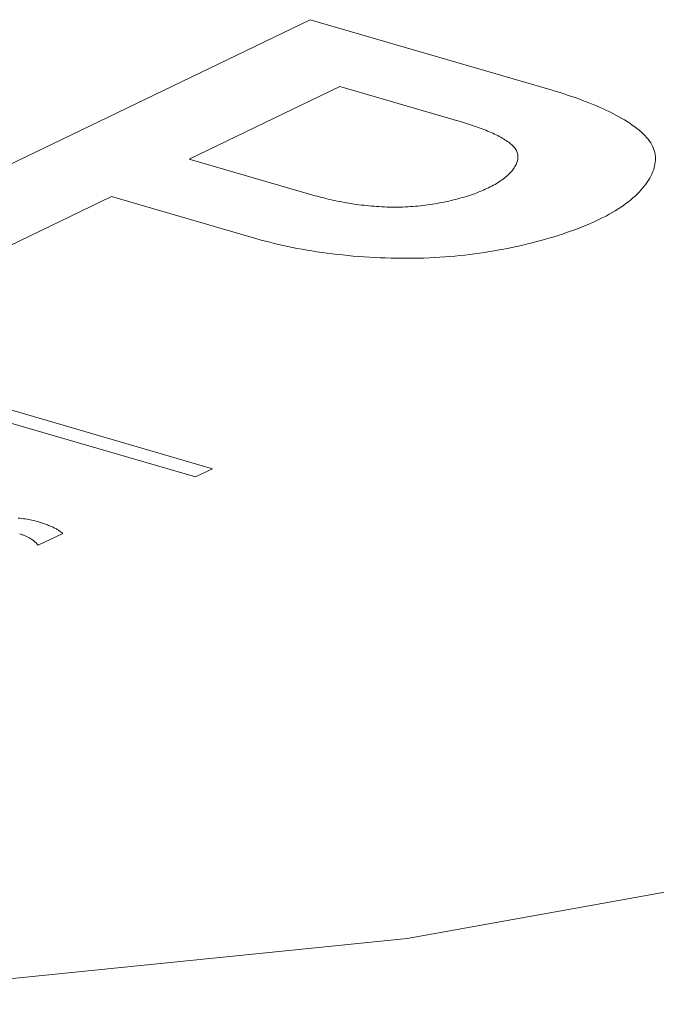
# Model space of a CAD drawing. Header units: millimetres. Extents: x 3925 to 5043, y -86 to 778.
# Tile 147 of 256: x 4597.83 to 4599.49, y 119.68 to 122.25. Entities that reach past the tile are written whole.
import ezdxf

# ---------------------------------------------------------------- set-up
doc = ezdxf.new("R2010")
doc.units = ezdxf.units.MM
doc.header["$LTSCALE"] = 46.255
doc.layers.add('H30K-TOP-COVDXF_CONTINUOUS_LINE', color=7, linetype='CONTINUOUS')

msp = doc.modelspace()

# ---------------------------------------------------------------- linework, layer by layer
at = {"layer": 'H30K-TOP-COVDXF_CONTINUOUS_LINE', "color": 7, "linetype": 'Continuous', "lineweight": 0}
for p, q in [((4597.2767, 121.6146), (4598.5881, 122.2465)), ((4598.6658, 122.0724), (4598.2728, 121.8831)), ((4598.9701, 121.9839), (4598.6658, 122.0724)), ((4594.979, 122.0174), (4598.2895, 121.0545)), ((4598.3334, 121.0757), (4595.0229, 122.0385)), ((4598.2728, 121.8831), (4598.6017, 121.7874)), ((4598.0701, 121.7854), (4597.5503, 121.535)), ((4598.4494, 121.6751), (4598.0701, 121.7854)), ((4598.2895, 121.0545), (4598.3334, 121.0757)), ((4597.8786, 120.8761), (4597.9431, 120.9066))]:
    msp.add_line(p, q, dxfattribs=at)
for points in [[(4598.5881, 122.2465), (4599.22, 122.0626), (4599.2301, 122.0596), (4599.2401, 122.0564), (4599.2501, 122.0532), (4599.26, 122.05), (4599.2699, 122.0466), (4599.2796, 122.0432), (4599.2893, 122.0398), (4599.2988, 122.0362), (4599.3082, 122.0326), (4599.3175, 122.029), (4599.3267, 122.0253), (4599.3357, 122.0215), (4599.3445, 122.0177), (4599.3532, 122.0138), (4599.3617, 122.0098), (4599.3701, 122.0058), (4599.3782, 122.0017), (4599.3861, 121.9976), (4599.3938, 121.9935), (4599.4013, 121.9892), (4599.4085, 121.985), (4599.4155, 121.9806), (4599.4223, 121.9763), (4599.4287, 121.9718), (4599.4349, 121.9674), (4599.4408, 121.9628), (4599.4465, 121.9583), (4599.4518, 121.9537), (4599.4568, 121.949), (4599.4615, 121.9443), (4599.4658, 121.9396), (4599.4698, 121.9348), (4599.4735, 121.93), (4599.4767, 121.9251), (4599.4797, 121.9202), (4599.4822, 121.9152), (4599.4843, 121.9103), (4599.4861, 121.9053), (4599.4874, 121.9002), (4599.4883, 121.8951)], [(4599.1303, 121.8928), (4599.1299, 121.8954), (4599.1293, 121.8979), (4599.1285, 121.9005), (4599.1275, 121.903), (4599.1263, 121.9055), (4599.1248, 121.908), (4599.1231, 121.9104), (4599.1213, 121.9128), (4599.1192, 121.9152), (4599.117, 121.9176), (4599.1145, 121.92), (4599.1119, 121.9223), (4599.1092, 121.9246), (4599.1062, 121.9269), (4599.1031, 121.9291), (4599.0999, 121.9314), (4599.0965, 121.9336), (4599.0929, 121.9358), (4599.0893, 121.9379), (4599.0855, 121.94), (4599.0815, 121.9422), (4599.0775, 121.9442), (4599.0733, 121.9463), (4599.069, 121.9483), (4599.0647, 121.9504), (4599.0602, 121.9523), (4599.0557, 121.9543), (4599.051, 121.9562), (4599.0463, 121.9582), (4599.0415, 121.96), (4599.0367, 121.9619), (4599.0317, 121.9638), (4599.0268, 121.9656), (4599.0218, 121.9674), (4599.0167, 121.9691), (4599.0116, 121.9709), (4599.0065, 121.9726), (4599.0013, 121.9743), (4598.9961, 121.9759), (4598.9909, 121.9776), (4598.9857, 121.9792), (4598.9805, 121.9808), (4598.9701, 121.9839)], [(4599.0536, 121.8082), (4599.0581, 121.8103), (4599.0624, 121.8126), (4599.0666, 121.8148), (4599.0707, 121.8172), (4599.0747, 121.8195), (4599.0786, 121.8219), (4599.0823, 121.8243), (4599.0859, 121.8268), (4599.0894, 121.8292), (4599.0928, 121.8317), (4599.096, 121.8343), (4599.0991, 121.8368), (4599.1021, 121.8394), (4599.105, 121.842), (4599.1077, 121.8446), (4599.1102, 121.8473), (4599.1126, 121.8499), (4599.1149, 121.8526), (4599.117, 121.8553), (4599.119, 121.858), (4599.1208, 121.8606), (4599.1225, 121.8633), (4599.124, 121.866), (4599.1254, 121.8687), (4599.1266, 121.8714), (4599.1276, 121.8741), (4599.1285, 121.8768), (4599.1292, 121.8795), (4599.1298, 121.8822), (4599.1302, 121.8849), (4599.1304, 121.8875), (4599.1304, 121.8902), (4599.1303, 121.8928)], [(4599.4883, 121.8951), (4599.4888, 121.8901), (4599.489, 121.885), (4599.4889, 121.8799), (4599.4885, 121.8747), (4599.4878, 121.8695), (4599.4867, 121.8643), (4599.4854, 121.8591), (4599.4837, 121.8539), (4599.4818, 121.8487), (4599.4795, 121.8434), (4599.477, 121.8382), (4599.4742, 121.833), (4599.471, 121.8277), (4599.4676, 121.8225), (4599.4639, 121.8173), (4599.46, 121.8121), (4599.4557, 121.807), (4599.4512, 121.8018), (4599.4464, 121.7967), (4599.4413, 121.7916), (4599.436, 121.7866), (4599.4304, 121.7816), (4599.4245, 121.7766), (4599.4184, 121.7717), (4599.412, 121.7669), (4599.4053, 121.762), (4599.3985, 121.7573), (4599.3913, 121.7526), (4599.384, 121.748), (4599.3763, 121.7435), (4599.3685, 121.739), (4599.3604, 121.7346), (4599.352, 121.7303), (4599.3435, 121.7261)], [(4597.1506, 119.6793), (4598.8409, 119.8513), (4600.2969, 120.1126), (4601.4977, 120.41), (4602.4925, 120.714), (4603.327, 121.0101), (4604.0393, 121.2928), (4604.6613, 121.5625), (4605.2198, 121.8229)], [(4598.6017, 121.7874), (4598.6071, 121.786), (4598.6125, 121.7845), (4598.618, 121.783), (4598.6236, 121.7816), (4598.6292, 121.7802), (4598.635, 121.7788), (4598.6408, 121.7775), (4598.6467, 121.7762), (4598.6526, 121.7749), (4598.6586, 121.7736), (4598.6647, 121.7724), (4598.6708, 121.7712), (4598.677, 121.7701), (4598.6833, 121.769), (4598.6895, 121.7679), (4598.6959, 121.7669), (4598.7023, 121.7659), (4598.7087, 121.765), (4598.7152, 121.7641), (4598.7218, 121.7633), (4598.7283, 121.7625), (4598.7349, 121.7618), (4598.7416, 121.7611), (4598.7483, 121.7605), (4598.755, 121.7599), (4598.7617, 121.7594), (4598.7684, 121.759), (4598.7752, 121.7586), (4598.782, 121.7583), (4598.7888, 121.758), (4598.7957, 121.7579), (4598.8025, 121.7577), (4598.8094, 121.7577), (4598.8163, 121.7577), (4598.8231, 121.7578), (4598.83, 121.758), (4598.8369, 121.7583), (4598.8438, 121.7586)], [(4598.8438, 121.7586), (4598.8502, 121.759), (4598.8565, 121.7594), (4598.8629, 121.7599), (4598.8693, 121.7605), (4598.8757, 121.7612), (4598.882, 121.7619), (4598.8883, 121.7627), (4598.8947, 121.7635), (4598.9009, 121.7644), (4598.9072, 121.7654), (4598.9134, 121.7664), (4598.9197, 121.7674), (4598.9258, 121.7686), (4598.9319, 121.7697), (4598.938, 121.771), (4598.9441, 121.7723), (4598.95, 121.7736), (4598.956, 121.775), (4598.9618, 121.7764), (4598.9677, 121.7778), (4598.9734, 121.7794), (4598.9791, 121.7809), (4598.9847, 121.7825), (4598.9902, 121.7841), (4598.9957, 121.7858), (4599.001, 121.7875), (4599.0063, 121.7892), (4599.0115, 121.791), (4599.0166, 121.7928), (4599.0216, 121.7946), (4599.0265, 121.7965), (4599.0313, 121.7984), (4599.036, 121.8003), (4599.0406, 121.8022), (4599.0451, 121.8042), (4599.0494, 121.8062), (4599.0536, 121.8082)], [(4599.3435, 121.7261), (4599.3348, 121.722), (4599.326, 121.718), (4599.3168, 121.714), (4599.3074, 121.71), (4599.2978, 121.7062), (4599.288, 121.7023), (4599.2779, 121.6986), (4599.2677, 121.6949), (4599.2572, 121.6912), (4599.2466, 121.6877), (4599.2357, 121.6842), (4599.2247, 121.6807), (4599.2135, 121.6774), (4599.2022, 121.6741), (4599.1906, 121.6709), (4599.179, 121.6678), (4599.1672, 121.6648), (4599.1553, 121.6618), (4599.1432, 121.659), (4599.131, 121.6562), (4599.1187, 121.6536), (4599.1063, 121.651), (4599.0939, 121.6485), (4599.0813, 121.6462), (4599.0686, 121.6439), (4599.0559, 121.6418), (4599.0431, 121.6398), (4599.0303, 121.6379), (4599.0174, 121.6361), (4599.0045, 121.6344), (4598.9915, 121.6328), (4598.9785, 121.6314), (4598.9655, 121.6301), (4598.9524, 121.6289), (4598.9394, 121.6279), (4598.9264, 121.627), (4598.9134, 121.6263)], [(4598.9134, 121.6263), (4598.8992, 121.6256), (4598.885, 121.625), (4598.8707, 121.6247), (4598.8565, 121.6244), (4598.8422, 121.6243), (4598.8279, 121.6243), (4598.8137, 121.6245), (4598.7994, 121.6248), (4598.7852, 121.6252), (4598.771, 121.6257), (4598.7568, 121.6264), (4598.7427, 121.6272), (4598.7287, 121.6281), (4598.7147, 121.6292), (4598.7008, 121.6303), (4598.6869, 121.6316), (4598.6732, 121.633), (4598.6595, 121.6345), (4598.6459, 121.6361), (4598.6325, 121.6378), (4598.6192, 121.6397), (4598.606, 121.6416), (4598.5929, 121.6436), (4598.58, 121.6457), (4598.5672, 121.648), (4598.5546, 121.6503), (4598.5421, 121.6527), (4598.5298, 121.6552), (4598.5177, 121.6578), (4598.5058, 121.6605), (4598.4941, 121.6632), (4598.4826, 121.6661), (4598.4713, 121.669), (4598.4602, 121.672), (4598.4494, 121.6751)], [(4597.8736, 120.939), (4597.8699, 120.94), (4597.8661, 120.941), (4597.8621, 120.9419), (4597.858, 120.9427), (4597.8538, 120.9435), (4597.8495, 120.9442), (4597.845, 120.9449), (4597.8404, 120.9455), (4597.8358, 120.9461), (4597.831, 120.9466), (4597.8262, 120.947)], [(4597.9431, 120.9066), (4597.9418, 120.9079), (4597.9403, 120.9091), (4597.9388, 120.9103), (4597.9372, 120.9116), (4597.9355, 120.9128), (4597.9338, 120.914), (4597.932, 120.9152), (4597.9301, 120.9163), (4597.9282, 120.9175), (4597.9262, 120.9186), (4597.9241, 120.9197), (4597.922, 120.9208), (4597.9198, 120.9219), (4597.9176, 120.923), (4597.9153, 120.924), (4597.913, 120.9251), (4597.9106, 120.9261), (4597.9082, 120.9271), (4597.9057, 120.9281), (4597.9032, 120.9291), (4597.9007, 120.9301), (4597.8981, 120.9311), (4597.8955, 120.932), (4597.8929, 120.9329), (4597.8902, 120.9338), (4597.8875, 120.9347), (4597.8848, 120.9356), (4597.882, 120.9365), (4597.8792, 120.9373), (4597.8764, 120.9382), (4597.8736, 120.939)], [(4597.8304, 120.9057), (4597.8325, 120.905), (4597.8347, 120.9044), (4597.8367, 120.9037), (4597.8388, 120.903), (4597.8407, 120.9022), (4597.8427, 120.9015), (4597.8446, 120.9007), (4597.8464, 120.8999), (4597.8482, 120.8991), (4597.85, 120.8983), (4597.8517, 120.8974), (4597.8534, 120.8966), (4597.855, 120.8957), (4597.8566, 120.8948), (4597.8581, 120.8939), (4597.8596, 120.893), (4597.861, 120.8921), (4597.8624, 120.8911), (4597.8638, 120.8902), (4597.8651, 120.8892), (4597.8664, 120.8882), (4597.8677, 120.8873), (4597.8688, 120.8863), (4597.87, 120.8853), (4597.8711, 120.8843), (4597.8722, 120.8833), (4597.8732, 120.8822), (4597.8742, 120.8812), (4597.8752, 120.8802), (4597.8761, 120.8792), (4597.877, 120.8781), (4597.8778, 120.8771), (4597.8786, 120.8761)]]:
    msp.add_lwpolyline(points, dxfattribs=at)

doc.saveas('drawing.dxf')
